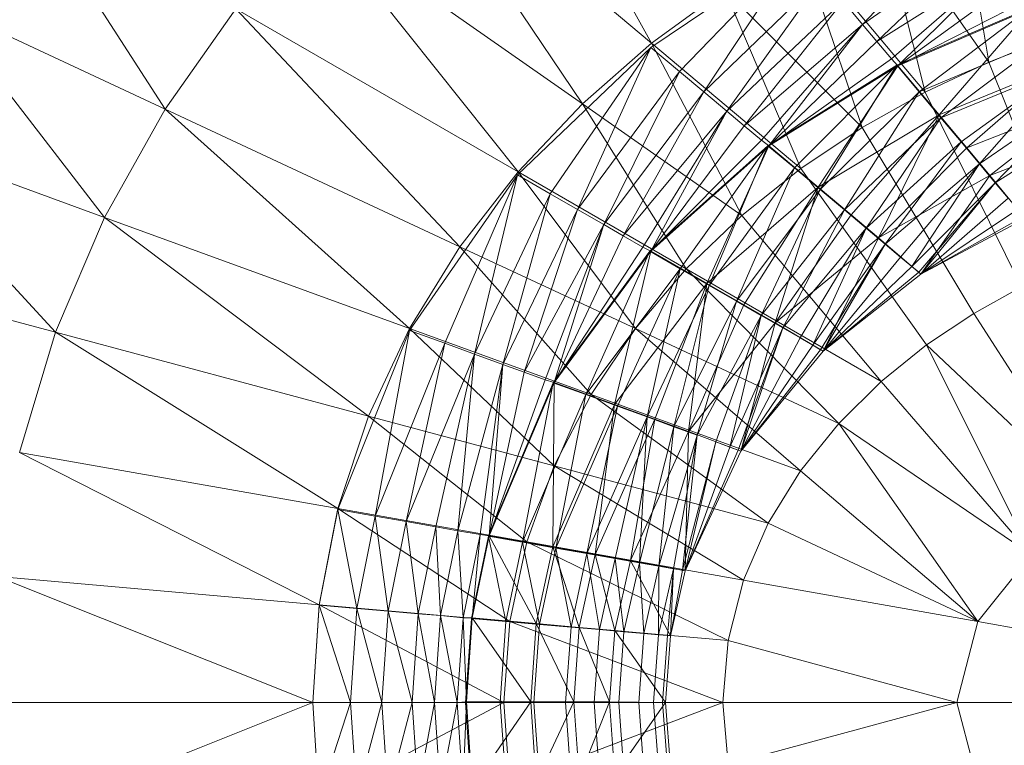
# Model space of a CAD drawing. Header units: metres. Extents: x 391.1 to 427.5, y 12.8 to 28.4.
# Tile 131 of 206: x 406.5121 to 406.619, y 27.318 to 27.3968. Entities that reach past the tile are written whole.
import ezdxf

# ---------------------------------------------------------------- set-up
doc = ezdxf.new("R2010")
doc.units = ezdxf.units.M
doc.layers.add('A-DETL-____-MBND', color=7, linetype='Continuous', lineweight=18)

# ---------------------------------------------------------------- blocks, each defined once
blk = doc.blocks.new('Family - Inodor PA-152420-03_TEL_P0A')
at = {"layer": 'A-DETL-____-MBND', "color": 253, "true_color": 0xaaaaaa}
for p, q in [((0.11411, 0.30232), (0.13124, 0.27147)), ((0.13124, 0.27147), (0.1041, 0.29424)), ((0.1041, 0.29424), (0.12373, 0.26489)), ((0.16433, 0.29031), (0.16785, 0.26942)), ((0.06265, 0.28875), (0.07843, 0.26431)), ((0.16785, 0.26942), (0.15578, 0.28666)), ((0.15578, 0.28666), (0.16093, 0.26617)), ((0.16609, 0.28614), (0.15413, 0.27351)), ((0.16609, 0.28614), (0.15413, 0.27351)), ((0.12373, 0.26489), (0.09472, 0.2852)), ((0.09472, 0.2852), (0.11674, 0.25752)), ((0.16093, 0.26617), (0.14737, 0.28232)), ((0.14737, 0.28232), (0.1541, 0.26233)), ((0.1678, 0.28318), (0.15413, 0.27351)), ((0.1678, 0.28318), (0.15413, 0.27351)), ((0.1678, 0.28318), (0.15569, 0.27164)), ((0.1678, 0.28318), (0.15569, 0.27164)), ((0.14719, 0.28178), (0.13114, 0.27102)), ((0.14719, 0.28178), (0.13428, 0.26839)), ((0.14719, 0.28178), (0.13428, 0.26839)), ((0.14719, 0.28178), (0.1369, 0.26619)), ((0.14719, 0.28178), (0.1369, 0.26619)), ((0.16944, 0.28034), (0.15569, 0.27164)), ((0.16944, 0.28034), (0.15569, 0.27164)), ((0.16944, 0.28034), (0.15727, 0.26976)), ((0.16944, 0.28034), (0.15727, 0.26976)), ((0.16944, 0.28034), (0.15796, 0.26903)), ((0.16944, 0.28034), (0.15796, 0.26903)), ((0.14982, 0.27864), (0.1369, 0.26619)), ((0.14982, 0.27864), (0.1369, 0.26619)), ((0.14982, 0.27864), (0.13941, 0.26408)), ((0.14982, 0.27864), (0.13941, 0.26408)), ((0.17066, 0.27823), (0.15796, 0.26903)), ((0.17066, 0.27823), (0.15796, 0.26903)), ((0.13916, 0.27727), (0.13124, 0.27147)), ((0.1541, 0.26233), (0.13916, 0.27727)), ((0.13916, 0.27727), (0.14744, 0.25788)), ((0.15202, 0.27602), (0.13941, 0.26408)), ((0.15202, 0.27602), (0.13941, 0.26408)), ((0.15202, 0.27602), (0.14128, 0.26252)), ((0.15202, 0.27602), (0.14128, 0.26252)), ((0.15413, 0.27351), (0.15202, 0.27602)), ((0.15202, 0.27602), (0.15413, 0.27351)), ((0.17189, 0.27611), (0.15796, 0.26903)), ((0.17189, 0.27611), (0.15796, 0.26903)), ((0.07843, 0.26431), (0.05392, 0.27574)), ((0.07185, 0.25257), (0.05392, 0.27574)), ((0.0861, 0.27521), (0.07843, 0.26431)), ((0.11674, 0.25752), (0.0861, 0.27521)), ((0.0861, 0.27521), (0.11043, 0.24938)), ((0.17234, 0.27532), (0.15785, 0.26907)), ((0.17243, 0.27527), (0.15796, 0.26903)), ((0.17243, 0.27527), (0.15796, 0.26903)), ((0.17234, 0.27532), (0.16028, 0.26618)), ((0.17234, 0.27532), (0.16028, 0.26618)), ((0.17243, 0.27527), (0.16244, 0.26369)), ((0.17243, 0.27527), (0.16244, 0.26369)), ((0.15413, 0.27351), (0.14128, 0.26252)), ((0.15413, 0.27351), (0.14128, 0.26252)), ((0.15413, 0.27351), (0.14316, 0.26094)), ((0.15413, 0.27351), (0.14316, 0.26094)), ((0.15413, 0.27351), (0.14396, 0.26034)), ((0.15413, 0.27351), (0.14396, 0.26034)), ((0.15569, 0.27164), (0.15413, 0.27351)), ((0.15413, 0.27351), (0.15569, 0.27164)), ((0.15569, 0.27164), (0.14396, 0.26034)), ((0.15569, 0.27164), (0.14396, 0.26034)), ((0.15727, 0.26976), (0.15569, 0.27164)), ((0.15569, 0.27164), (0.15727, 0.26976)), ((0.17422, 0.27206), (0.16028, 0.26618)), ((0.17422, 0.27206), (0.16028, 0.26618)), ((0.17422, 0.27206), (0.16263, 0.26338)), ((0.17422, 0.27206), (0.16263, 0.26338)), ((0.17482, 0.27214), (0.16785, 0.26942)), ((0.13114, 0.27102), (0.11669, 0.25718)), ((0.13114, 0.27102), (0.12024, 0.25514)), ((0.13114, 0.27102), (0.12024, 0.25514)), ((0.13114, 0.27102), (0.12321, 0.25343)), ((0.13114, 0.27102), (0.12321, 0.25343)), ((0.13124, 0.27147), (0.12373, 0.26489)), ((0.13428, 0.26839), (0.13114, 0.27102)), ((0.13114, 0.27102), (0.13428, 0.26839)), ((0.14744, 0.25788), (0.13124, 0.27147)), ((0.13124, 0.27147), (0.14103, 0.25277)), ((0.15727, 0.26976), (0.14396, 0.26034)), ((0.15727, 0.26976), (0.14396, 0.26034)), ((0.15796, 0.26903), (0.15727, 0.26976)), ((0.15727, 0.26976), (0.15796, 0.26903)), ((0.16785, 0.26942), (0.16093, 0.26617)), ((0.16785, 0.26942), (0.17661, 0.24748)), ((0.13428, 0.26839), (0.12321, 0.25343)), ((0.13428, 0.26839), (0.12321, 0.25343)), ((0.13428, 0.26839), (0.12605, 0.25179)), ((0.13428, 0.26839), (0.12605, 0.25179)), ((0.1369, 0.26619), (0.13428, 0.26839)), ((0.13428, 0.26839), (0.1369, 0.26619)), ((0.15785, 0.26907), (0.14385, 0.26035)), ((0.15796, 0.26903), (0.14396, 0.26034)), ((0.15796, 0.26903), (0.14396, 0.26034)), ((0.15785, 0.26907), (0.14674, 0.25793)), ((0.15785, 0.26907), (0.14674, 0.25793)), ((0.15796, 0.26903), (0.14931, 0.25585)), ((0.15796, 0.26903), (0.14931, 0.25585)), ((0.15785, 0.26907), (0.14954, 0.25558)), ((0.15785, 0.26907), (0.14954, 0.25558)), ((0.16028, 0.26618), (0.15785, 0.26907)), ((0.15785, 0.26907), (0.16028, 0.26618)), ((0.16244, 0.26369), (0.15796, 0.26903)), ((0.15796, 0.26903), (0.16244, 0.26369)), ((0.17592, 0.26923), (0.16244, 0.26369)), ((0.17592, 0.26923), (0.16244, 0.26369)), ((0.17605, 0.26889), (0.16263, 0.26338)), ((0.17605, 0.26889), (0.16263, 0.26338)), ((0.17605, 0.26889), (0.16483, 0.26075)), ((0.17605, 0.26889), (0.16483, 0.26075)), ((0.17592, 0.26923), (0.16545, 0.26011)), ((0.17592, 0.26923), (0.16545, 0.26011)), ((0.17605, 0.26889), (0.16682, 0.25837)), ((0.17605, 0.26889), (0.16682, 0.25837)), ((0.1369, 0.26619), (0.12605, 0.25179)), ((0.1369, 0.26619), (0.12605, 0.25179)), ((0.1369, 0.26619), (0.12816, 0.25057)), ((0.1369, 0.26619), (0.12816, 0.25057)), ((0.13941, 0.26408), (0.1369, 0.26619)), ((0.1369, 0.26619), (0.13941, 0.26408)), ((0.16028, 0.26618), (0.14954, 0.25558)), ((0.16028, 0.26618), (0.14954, 0.25558)), ((0.16028, 0.26618), (0.15217, 0.25337)), ((0.16028, 0.26618), (0.15217, 0.25337)), ((0.16093, 0.26617), (0.1541, 0.26233)), ((0.16263, 0.26338), (0.16028, 0.26618)), ((0.16028, 0.26618), (0.16263, 0.26338)), ((0.16093, 0.26617), (0.1714, 0.24503)), ((0.17826, 0.26518), (0.16545, 0.26011)), ((0.17826, 0.26518), (0.16545, 0.26011)), ((0.17777, 0.26592), (0.16682, 0.25837)), ((0.17777, 0.26592), (0.16682, 0.25837)), ((0.17826, 0.26518), (0.16795, 0.25712)), ((0.17826, 0.26518), (0.16795, 0.25712)), ((0.17777, 0.26592), (0.16855, 0.25632)), ((0.17777, 0.26592), (0.16855, 0.25632)), ((0.07843, 0.26431), (0.07185, 0.25257)), ((0.11043, 0.24938), (0.07843, 0.26431)), ((0.07843, 0.26431), (0.10496, 0.24052)), ((0.12373, 0.26489), (0.11674, 0.25752)), ((0.14103, 0.25277), (0.12373, 0.26489)), ((0.12373, 0.26489), (0.135, 0.24698)), ((0.13941, 0.26408), (0.12816, 0.25057)), ((0.13941, 0.26408), (0.12816, 0.25057)), ((0.13941, 0.26408), (0.13028, 0.24934)), ((0.13941, 0.26408), (0.13028, 0.24934)), ((0.13941, 0.26408), (0.13117, 0.24889)), ((0.13941, 0.26408), (0.13117, 0.24889)), ((0.14128, 0.26252), (0.13941, 0.26408)), ((0.13941, 0.26408), (0.14128, 0.26252)), ((0.16244, 0.26369), (0.14931, 0.25585)), ((0.16244, 0.26369), (0.14931, 0.25585)), ((0.16263, 0.26338), (0.15217, 0.25337)), ((0.16263, 0.26338), (0.15217, 0.25337)), ((0.16244, 0.26369), (0.15289, 0.25285)), ((0.16244, 0.26369), (0.15289, 0.25285)), ((0.16263, 0.26338), (0.15455, 0.25138)), ((0.16263, 0.26338), (0.15455, 0.25138)), ((0.16244, 0.26369), (0.15587, 0.25035)), ((0.16244, 0.26369), (0.15587, 0.25035)), ((0.16545, 0.26011), (0.16244, 0.26369)), ((0.16244, 0.26369), (0.16545, 0.26011)), ((0.16483, 0.26075), (0.16263, 0.26338)), ((0.16263, 0.26338), (0.16483, 0.26075)), ((0.17932, 0.26323), (0.16855, 0.25632)), ((0.17932, 0.26323), (0.16855, 0.25632)), ((0.14128, 0.26252), (0.13117, 0.24889)), ((0.14128, 0.26252), (0.13117, 0.24889)), ((0.14316, 0.26094), (0.14128, 0.26252)), ((0.14128, 0.26252), (0.14316, 0.26094)), ((0.1541, 0.26233), (0.14744, 0.25788)), ((0.1541, 0.26233), (0.16621, 0.24213)), ((0.07185, 0.25257), (0.04648, 0.2618)), ((0.06653, 0.2401), (0.04648, 0.2618)), ((0.14316, 0.26094), (0.13117, 0.24889)), ((0.14316, 0.26094), (0.13117, 0.24889)), ((0.14396, 0.26034), (0.14316, 0.26094)), ((0.14316, 0.26094), (0.14396, 0.26034)), ((0.18021, 0.26181), (0.16795, 0.25712)), ((0.18021, 0.26181), (0.16795, 0.25712)), ((0.18021, 0.26181), (0.16795, 0.25712)), ((0.14385, 0.26035), (0.13106, 0.24889)), ((0.14396, 0.26034), (0.13117, 0.24889)), ((0.14396, 0.26034), (0.13117, 0.24889)), ((0.14385, 0.26035), (0.13433, 0.247)), ((0.14385, 0.26035), (0.13433, 0.247)), ((0.14396, 0.26034), (0.13722, 0.2454)), ((0.14396, 0.26034), (0.13722, 0.2454)), ((0.14385, 0.26035), (0.1375, 0.24517)), ((0.14385, 0.26035), (0.1375, 0.24517)), ((0.14674, 0.25793), (0.14385, 0.26035)), ((0.14385, 0.26035), (0.14674, 0.25793)), ((0.14931, 0.25585), (0.14396, 0.26034)), ((0.14396, 0.26034), (0.14931, 0.25585)), ((0.16483, 0.26075), (0.15455, 0.25138)), ((0.16483, 0.26075), (0.15455, 0.25138)), ((0.16545, 0.26011), (0.15587, 0.25035)), ((0.16545, 0.26011), (0.15587, 0.25035)), ((0.16483, 0.26075), (0.1566, 0.24966)), ((0.16483, 0.26075), (0.1566, 0.24966)), ((0.16682, 0.25837), (0.16483, 0.26075)), ((0.16483, 0.26075), (0.16682, 0.25837)), ((0.16795, 0.25712), (0.16545, 0.26011)), ((0.16545, 0.26011), (0.16795, 0.25712)), ((0.14674, 0.25793), (0.1375, 0.24517)), ((0.14674, 0.25793), (0.1375, 0.24517)), ((0.14674, 0.25793), (0.14047, 0.24346)), ((0.14674, 0.25793), (0.14047, 0.24346)), ((0.14744, 0.25788), (0.14103, 0.25277)), ((0.14954, 0.25558), (0.14674, 0.25793)), ((0.14674, 0.25793), (0.14954, 0.25558)), ((0.14744, 0.25788), (0.1611, 0.23872)), ((0.16682, 0.25837), (0.1566, 0.24966)), ((0.16682, 0.25837), (0.1566, 0.24966)), ((0.16682, 0.25837), (0.15826, 0.24826)), ((0.16682, 0.25837), (0.15826, 0.24826)), ((0.16682, 0.25837), (0.15949, 0.24723)), ((0.16682, 0.25837), (0.15949, 0.24723)), ((0.16855, 0.25632), (0.16682, 0.25837)), ((0.16682, 0.25837), (0.16855, 0.25632)), ((0.11669, 0.25718), (0.10495, 0.24029)), ((0.11669, 0.25718), (0.1088, 0.2389)), ((0.11669, 0.25718), (0.1088, 0.2389)), ((0.11674, 0.25752), (0.11043, 0.24938)), ((0.11669, 0.25718), (0.11202, 0.23773)), ((0.11669, 0.25718), (0.11202, 0.23773)), ((0.12024, 0.25514), (0.11669, 0.25718)), ((0.11669, 0.25718), (0.12024, 0.25514)), ((0.135, 0.24698), (0.11674, 0.25752)), ((0.11674, 0.25752), (0.12949, 0.24049)), ((0.16795, 0.25712), (0.15587, 0.25035)), ((0.16795, 0.25712), (0.15587, 0.25035)), ((0.16795, 0.25712), (0.15587, 0.25035)), ((0.16795, 0.25712), (0.16048, 0.2464)), ((0.16795, 0.25712), (0.16048, 0.2464)), ((0.1718, 0.25244), (0.16795, 0.25712)), ((0.16795, 0.25712), (0.1718, 0.25244)), ((0.14931, 0.25585), (0.13722, 0.2454)), ((0.14931, 0.25585), (0.13722, 0.2454)), ((0.14954, 0.25558), (0.14047, 0.24346)), ((0.14954, 0.25558), (0.14047, 0.24346)), ((0.14931, 0.25585), (0.14126, 0.24306)), ((0.14931, 0.25585), (0.14126, 0.24306)), ((0.14954, 0.25558), (0.14315, 0.24191)), ((0.14954, 0.25558), (0.14315, 0.24191)), ((0.14931, 0.25585), (0.14464, 0.24112)), ((0.14931, 0.25585), (0.14464, 0.24112)), ((0.15289, 0.25285), (0.14931, 0.25585)), ((0.14931, 0.25585), (0.15289, 0.25285)), ((0.15217, 0.25337), (0.14954, 0.25558)), ((0.14954, 0.25558), (0.15217, 0.25337)), ((0.16855, 0.25632), (0.15949, 0.24723)), ((0.16855, 0.25632), (0.15949, 0.24723)), ((0.16855, 0.25632), (0.16024, 0.24661)), ((0.16855, 0.25632), (0.16024, 0.24661)), ((0.16855, 0.25632), (0.16048, 0.2464)), ((0.16855, 0.25632), (0.16048, 0.2464)), ((0.16994, 0.25466), (0.16855, 0.25632)), ((0.16855, 0.25632), (0.16994, 0.25466)), ((0.12024, 0.25514), (0.11202, 0.23773)), ((0.12024, 0.25514), (0.11202, 0.23773)), ((0.12024, 0.25514), (0.1151, 0.23661)), ((0.12024, 0.25514), (0.1151, 0.23661)), ((0.12321, 0.25343), (0.12024, 0.25514)), ((0.12024, 0.25514), (0.12321, 0.25343)), ((0.16994, 0.25466), (0.16048, 0.2464)), ((0.16994, 0.25466), (0.16048, 0.2464)), ((0.12321, 0.25343), (0.1151, 0.23661)), ((0.12321, 0.25343), (0.1151, 0.23661)), ((0.12321, 0.25343), (0.11739, 0.23577)), ((0.12321, 0.25343), (0.11739, 0.23577)), ((0.12605, 0.25179), (0.12321, 0.25343)), ((0.12321, 0.25343), (0.12605, 0.25179)), ((0.15217, 0.25337), (0.14315, 0.24191)), ((0.15217, 0.25337), (0.14315, 0.24191)), ((0.15217, 0.25337), (0.14547, 0.24057)), ((0.15217, 0.25337), (0.14547, 0.24057)), ((0.15455, 0.25138), (0.15217, 0.25337)), ((0.15217, 0.25337), (0.15455, 0.25138)), ((0.17097, 0.25343), (0.16048, 0.2464)), ((0.17097, 0.25343), (0.16048, 0.2464)), ((0.07185, 0.25257), (0.06653, 0.2401)), ((0.10496, 0.24052), (0.07185, 0.25257)), ((0.1005, 0.231), (0.07185, 0.25257)), ((0.14103, 0.25277), (0.135, 0.24698)), ((0.14103, 0.25277), (0.15617, 0.23475)), ((0.15289, 0.25285), (0.14464, 0.24112)), ((0.15289, 0.25285), (0.14464, 0.24112)), ((0.15587, 0.25035), (0.15289, 0.25285)), ((0.15289, 0.25285), (0.15587, 0.25035)), ((0.1716, 0.25268), (0.16048, 0.2464)), ((0.1716, 0.25268), (0.16048, 0.2464)), ((0.1718, 0.25244), (0.16048, 0.2464)), ((0.1718, 0.25244), (0.16048, 0.2464)), ((0.16048, 0.2464), (0.1718, 0.25244)), ((0.1718, 0.25244), (0.16048, 0.2464)), ((0.12605, 0.25179), (0.11739, 0.23577)), ((0.12605, 0.25179), (0.11739, 0.23577)), ((0.12605, 0.25179), (0.11969, 0.23493)), ((0.12605, 0.25179), (0.11969, 0.23493)), ((0.12605, 0.25179), (0.12065, 0.23464)), ((0.12605, 0.25179), (0.12065, 0.23464)), ((0.12816, 0.25057), (0.12605, 0.25179)), ((0.12605, 0.25179), (0.12816, 0.25057)), ((0.15455, 0.25138), (0.14547, 0.24057)), ((0.15455, 0.25138), (0.14547, 0.24057)), ((0.15455, 0.25138), (0.14735, 0.23948)), ((0.15455, 0.25138), (0.14735, 0.23948)), ((0.15455, 0.25138), (0.14874, 0.23868)), ((0.15455, 0.25138), (0.14874, 0.23868)), ((0.1566, 0.24966), (0.15455, 0.25138)), ((0.15455, 0.25138), (0.1566, 0.24966)), ((0.12816, 0.25057), (0.12065, 0.23464)), ((0.12816, 0.25057), (0.12065, 0.23464)), ((0.13028, 0.24934), (0.12816, 0.25057)), ((0.12816, 0.25057), (0.13028, 0.24934)), ((0.15587, 0.25035), (0.14464, 0.24112)), ((0.15587, 0.25035), (0.14464, 0.24112)), ((0.15587, 0.25035), (0.14464, 0.24112)), ((0.15587, 0.25035), (0.14986, 0.23804)), ((0.15587, 0.25035), (0.14986, 0.23804)), ((0.16048, 0.2464), (0.15587, 0.25035)), ((0.15587, 0.25035), (0.16048, 0.2464)), ((0.11043, 0.24938), (0.10496, 0.24052)), ((0.12949, 0.24049), (0.11043, 0.24938)), ((0.11043, 0.24938), (0.12466, 0.23335)), ((0.13028, 0.24934), (0.12065, 0.23464)), ((0.13028, 0.24934), (0.12065, 0.23464)), ((0.13117, 0.24889), (0.13028, 0.24934)), ((0.13028, 0.24934), (0.13117, 0.24889)), ((0.1566, 0.24966), (0.14874, 0.23868)), ((0.1566, 0.24966), (0.14874, 0.23868)), ((0.1566, 0.24966), (0.14959, 0.23819)), ((0.1566, 0.24966), (0.14959, 0.23819)), ((0.1566, 0.24966), (0.14986, 0.23804)), ((0.1566, 0.24966), (0.14986, 0.23804)), ((0.15826, 0.24826), (0.1566, 0.24966)), ((0.1566, 0.24966), (0.15826, 0.24826)), ((0.13106, 0.24889), (0.12054, 0.23462)), ((0.13117, 0.24889), (0.12065, 0.23464)), ((0.13117, 0.24889), (0.12065, 0.23464)), ((0.13106, 0.24889), (0.12409, 0.23333)), ((0.13106, 0.24889), (0.12409, 0.23333)), ((0.13117, 0.24889), (0.12721, 0.23226)), ((0.13117, 0.24889), (0.12721, 0.23226)), ((0.13433, 0.247), (0.13106, 0.24889)), ((0.13106, 0.24889), (0.13433, 0.247)), ((0.13722, 0.2454), (0.13117, 0.24889)), ((0.13117, 0.24889), (0.13722, 0.2454)), ((0.15826, 0.24826), (0.14986, 0.23804)), ((0.15826, 0.24826), (0.14986, 0.23804)), ((0.15949, 0.24723), (0.15826, 0.24826)), ((0.15826, 0.24826), (0.15949, 0.24723)), ((0.06653, 0.2401), (0.0405, 0.24708)), ((0.13433, 0.247), (0.12409, 0.23333)), ((0.13433, 0.247), (0.12409, 0.23333)), ((0.13433, 0.247), (0.12752, 0.23208)), ((0.13433, 0.247), (0.12752, 0.23208)), ((0.135, 0.24698), (0.12949, 0.24049)), ((0.13433, 0.247), (0.13075, 0.23091)), ((0.13433, 0.247), (0.13075, 0.23091)), ((0.1375, 0.24517), (0.13433, 0.247)), ((0.13433, 0.247), (0.1375, 0.24517)), ((0.15617, 0.23475), (0.135, 0.24698)), ((0.135, 0.24698), (0.15155, 0.23021)), ((0.15949, 0.24723), (0.14986, 0.23804)), ((0.15949, 0.24723), (0.14986, 0.23804)), ((0.16024, 0.24661), (0.15949, 0.24723)), ((0.15949, 0.24723), (0.16024, 0.24661)), ((0.16024, 0.24661), (0.14986, 0.23804)), ((0.16024, 0.24661), (0.14986, 0.23804)), ((0.16048, 0.2464), (0.14986, 0.23804)), ((0.16048, 0.2464), (0.14986, 0.23804)), ((0.16048, 0.2464), (0.14986, 0.23804)), ((0.16048, 0.2464), (0.14986, 0.23804)), ((0.16048, 0.2464), (0.16024, 0.24661)), ((0.16024, 0.24661), (0.16048, 0.2464)), ((0.13722, 0.2454), (0.12721, 0.23226)), ((0.13722, 0.2454), (0.12721, 0.23226)), ((0.1375, 0.24517), (0.13075, 0.23091)), ((0.1375, 0.24517), (0.13075, 0.23091)), ((0.13722, 0.2454), (0.1316, 0.23066)), ((0.13722, 0.2454), (0.1316, 0.23066)), ((0.1375, 0.24517), (0.13366, 0.22985)), ((0.1375, 0.24517), (0.13366, 0.22985)), ((0.13722, 0.2454), (0.13526, 0.22933)), ((0.13722, 0.2454), (0.13526, 0.22933)), ((0.14126, 0.24306), (0.13722, 0.2454)), ((0.13722, 0.2454), (0.14126, 0.24306)), ((0.14047, 0.24346), (0.1375, 0.24517)), ((0.1375, 0.24517), (0.14047, 0.24346)), ((0.1714, 0.24503), (0.16621, 0.24213)), ((0.14047, 0.24346), (0.13366, 0.22985)), ((0.14047, 0.24346), (0.13366, 0.22985)), ((0.14126, 0.24306), (0.13526, 0.22933)), ((0.14126, 0.24306), (0.13526, 0.22933)), ((0.14047, 0.24346), (0.13617, 0.22893)), ((0.14047, 0.24346), (0.13617, 0.22893)), ((0.14315, 0.24191), (0.14047, 0.24346)), ((0.14047, 0.24346), (0.14315, 0.24191)), ((0.14464, 0.24112), (0.14126, 0.24306)), ((0.14126, 0.24306), (0.14464, 0.24112)), ((0.14315, 0.24191), (0.13617, 0.22893)), ((0.14315, 0.24191), (0.13617, 0.22893)), ((0.14315, 0.24191), (0.13822, 0.22819)), ((0.14315, 0.24191), (0.13822, 0.22819)), ((0.14315, 0.24191), (0.13972, 0.22764)), ((0.14315, 0.24191), (0.13972, 0.22764)), ((0.14547, 0.24057), (0.14315, 0.24191)), ((0.14315, 0.24191), (0.14547, 0.24057)), ((0.16621, 0.24213), (0.1611, 0.23872)), ((0.17968, 0.22118), (0.16621, 0.24213)), ((0.10496, 0.24052), (0.1005, 0.231)), ((0.12466, 0.23335), (0.10496, 0.24052)), ((0.12067, 0.2256), (0.10496, 0.24052)), ((0.14464, 0.24112), (0.13526, 0.22933)), ((0.14464, 0.24112), (0.13526, 0.22933)), ((0.14464, 0.24112), (0.13526, 0.22933)), ((0.14547, 0.24057), (0.13972, 0.22764)), ((0.14547, 0.24057), (0.13972, 0.22764)), ((0.14547, 0.24057), (0.14064, 0.2273)), ((0.14547, 0.24057), (0.14064, 0.2273)), ((0.14464, 0.24112), (0.14094, 0.2272)), ((0.14464, 0.24112), (0.14094, 0.2272)), ((0.14547, 0.24057), (0.14094, 0.2272)), ((0.14547, 0.24057), (0.14094, 0.2272)), ((0.14986, 0.23804), (0.14464, 0.24112)), ((0.14464, 0.24112), (0.14986, 0.23804)), ((0.14735, 0.23948), (0.14547, 0.24057)), ((0.14547, 0.24057), (0.14735, 0.23948)), ((0.06653, 0.2401), (0.06262, 0.22705)), ((0.1005, 0.231), (0.06653, 0.2401)), ((0.09718, 0.22096), (0.06653, 0.2401)), ((0.10495, 0.24029), (0.09718, 0.22085)), ((0.10495, 0.24029), (0.10122, 0.22015)), ((0.10495, 0.24029), (0.10122, 0.22015)), ((0.1088, 0.2389), (0.10495, 0.24029)), ((0.10495, 0.24029), (0.1088, 0.2389)), ((0.12949, 0.24049), (0.12466, 0.23335)), ((0.15155, 0.23021), (0.12949, 0.24049)), ((0.12949, 0.24049), (0.1474, 0.22507)), ((0.14735, 0.23948), (0.14094, 0.2272)), ((0.14735, 0.23948), (0.14094, 0.2272)), ((0.14874, 0.23868), (0.14735, 0.23948)), ((0.14735, 0.23948), (0.14874, 0.23868)), ((0.1088, 0.2389), (0.10122, 0.22015)), ((0.1088, 0.2389), (0.10122, 0.22015)), ((0.1088, 0.2389), (0.10458, 0.21955)), ((0.1088, 0.2389), (0.10458, 0.21955)), ((0.11202, 0.23773), (0.1088, 0.2389)), ((0.1088, 0.2389), (0.11202, 0.23773)), ((0.14874, 0.23868), (0.14094, 0.2272)), ((0.14874, 0.23868), (0.14094, 0.2272)), ((0.14959, 0.23819), (0.14874, 0.23868)), ((0.14874, 0.23868), (0.14959, 0.23819)), ((0.1611, 0.23872), (0.15617, 0.23475)), ((0.17968, 0.22118), (0.1611, 0.23872)), ((0.1611, 0.23872), (0.17244, 0.21596)), ((0.11202, 0.23773), (0.10458, 0.21955)), ((0.11202, 0.23773), (0.10458, 0.21955)), ((0.11202, 0.23773), (0.10781, 0.21898)), ((0.11202, 0.23773), (0.10781, 0.21898)), ((0.11202, 0.23773), (0.11021, 0.21856)), ((0.11202, 0.23773), (0.11021, 0.21856)), ((0.1151, 0.23661), (0.11202, 0.23773)), ((0.11202, 0.23773), (0.1151, 0.23661)), ((0.14959, 0.23819), (0.14094, 0.2272)), ((0.14959, 0.23819), (0.14094, 0.2272)), ((0.14986, 0.23804), (0.14094, 0.2272)), ((0.14986, 0.23804), (0.14094, 0.2272)), ((0.14094, 0.2272), (0.14986, 0.23804)), ((0.14986, 0.23804), (0.14094, 0.2272)), ((0.14986, 0.23804), (0.14959, 0.23819)), ((0.14959, 0.23819), (0.14986, 0.23804)), ((0.1151, 0.23661), (0.11021, 0.21856)), ((0.1151, 0.23661), (0.11021, 0.21856)), ((0.1151, 0.23661), (0.11263, 0.21813)), ((0.1151, 0.23661), (0.11263, 0.21813)), ((0.1151, 0.23661), (0.11362, 0.21801)), ((0.1151, 0.23661), (0.11362, 0.21801)), ((0.11739, 0.23577), (0.1151, 0.23661)), ((0.1151, 0.23661), (0.11739, 0.23577)), ((0.11739, 0.23577), (0.11362, 0.21801)), ((0.11739, 0.23577), (0.11362, 0.21801)), ((0.11969, 0.23493), (0.11739, 0.23577)), ((0.11739, 0.23577), (0.11969, 0.23493)), ((0.12054, 0.23462), (0.11352, 0.21797)), ((0.11969, 0.23493), (0.11362, 0.21801)), ((0.11969, 0.23493), (0.11362, 0.21801)), ((0.12065, 0.23464), (0.11362, 0.21801)), ((0.12065, 0.23464), (0.11362, 0.21801)), ((0.12054, 0.23462), (0.11723, 0.21732)), ((0.12054, 0.23462), (0.11723, 0.21732)), ((0.12065, 0.23464), (0.11969, 0.23493)), ((0.11969, 0.23493), (0.12065, 0.23464)), ((0.12065, 0.23464), (0.1205, 0.2168)), ((0.12065, 0.23464), (0.1205, 0.2168)), ((0.12409, 0.23333), (0.12054, 0.23462)), ((0.12054, 0.23462), (0.12409, 0.23333)), ((0.12721, 0.23226), (0.12065, 0.23464)), ((0.12065, 0.23464), (0.12721, 0.23226)), ((0.15617, 0.23475), (0.15155, 0.23021)), ((0.17244, 0.21596), (0.15617, 0.23475)), ((0.12409, 0.23333), (0.11723, 0.21732)), ((0.12409, 0.23333), (0.11723, 0.21732)), ((0.12466, 0.23335), (0.12067, 0.2256)), ((0.12409, 0.23333), (0.12084, 0.21668)), ((0.12409, 0.23333), (0.12084, 0.21668)), ((0.12752, 0.23208), (0.12409, 0.23333)), ((0.12409, 0.23333), (0.12752, 0.23208)), ((0.1474, 0.22507), (0.12466, 0.23335)), ((0.12466, 0.23335), (0.1439, 0.21937)), ((0.12721, 0.23226), (0.1205, 0.2168)), ((0.12721, 0.23226), (0.1205, 0.2168)), ((0.12752, 0.23208), (0.12084, 0.21668)), ((0.12752, 0.23208), (0.12084, 0.21668)), ((0.12752, 0.23208), (0.12421, 0.21609)), ((0.12752, 0.23208), (0.12421, 0.21609)), ((0.12721, 0.23226), (0.1251, 0.21599)), ((0.12721, 0.23226), (0.1251, 0.21599)), ((0.1316, 0.23066), (0.12721, 0.23226)), ((0.12721, 0.23226), (0.1316, 0.23066)), ((0.13075, 0.23091), (0.12752, 0.23208)), ((0.12752, 0.23208), (0.13075, 0.23091)), ((0.1005, 0.231), (0.09718, 0.22096)), ((0.12067, 0.2256), (0.1005, 0.231)), ((0.11768, 0.21734), (0.1005, 0.231)), ((0.13075, 0.23091), (0.12421, 0.21609)), ((0.13075, 0.23091), (0.12421, 0.21609)), ((0.13075, 0.23091), (0.12727, 0.21555)), ((0.13075, 0.23091), (0.12727, 0.21555)), ((0.13075, 0.23091), (0.12991, 0.21508)), ((0.13075, 0.23091), (0.12991, 0.21508)), ((0.13366, 0.22985), (0.13075, 0.23091)), ((0.13075, 0.23091), (0.13366, 0.22985)), ((0.1316, 0.23066), (0.1251, 0.21599)), ((0.1316, 0.23066), (0.1251, 0.21599)), ((0.1316, 0.23066), (0.12893, 0.21531)), ((0.1316, 0.23066), (0.12893, 0.21531)), ((0.13366, 0.22985), (0.12991, 0.21508)), ((0.13366, 0.22985), (0.12991, 0.21508)), ((0.13526, 0.22933), (0.1316, 0.23066)), ((0.1316, 0.23066), (0.13526, 0.22933)), ((0.13366, 0.22985), (0.13204, 0.2147)), ((0.13366, 0.22985), (0.13204, 0.2147)), ((0.13617, 0.22893), (0.13366, 0.22985)), ((0.13366, 0.22985), (0.13617, 0.22893)), ((0.15155, 0.23021), (0.1474, 0.22507)), ((0.17244, 0.21596), (0.15155, 0.23021)), ((0.15155, 0.23021), (0.16667, 0.2087)), ((0.12893, 0.21531), (0.13526, 0.22933)), ((0.13526, 0.22933), (0.12893, 0.21531)), ((0.13526, 0.22933), (0.12893, 0.21531)), ((0.13617, 0.22893), (0.13204, 0.2147)), ((0.13617, 0.22893), (0.13204, 0.2147)), ((0.13617, 0.22893), (0.13362, 0.21443)), ((0.13617, 0.22893), (0.13362, 0.21443)), ((0.13617, 0.22893), (0.1346, 0.21427)), ((0.13617, 0.22893), (0.1346, 0.21427)), ((0.13526, 0.22933), (0.13489, 0.2142)), ((0.13526, 0.22933), (0.13489, 0.2142)), ((0.14094, 0.2272), (0.13526, 0.22933)), ((0.13526, 0.22933), (0.14094, 0.2272)), ((0.13822, 0.22819), (0.1346, 0.21427)), ((0.13822, 0.22819), (0.1346, 0.21427)), ((0.13822, 0.22819), (0.13489, 0.2142)), ((0.13822, 0.22819), (0.13489, 0.2142)), ((0.13972, 0.22764), (0.13822, 0.22819)), ((0.13822, 0.22819), (0.13972, 0.22764)), ((0.09718, 0.22096), (0.06262, 0.22705)), ((0.09514, 0.21053), (0.06262, 0.22705)), ((0.13972, 0.22764), (0.13489, 0.2142)), ((0.13972, 0.22764), (0.13489, 0.2142)), ((0.14064, 0.2273), (0.13489, 0.2142)), ((0.14064, 0.2273), (0.13489, 0.2142)), ((0.13489, 0.2142), (0.14094, 0.2272)), ((0.14094, 0.2272), (0.13489, 0.2142)), ((0.13489, 0.2142), (0.14094, 0.2272)), ((0.14094, 0.2272), (0.13489, 0.2142)), ((0.14064, 0.2273), (0.13972, 0.22764)), ((0.13972, 0.22764), (0.14064, 0.2273)), ((0.14094, 0.2272), (0.14064, 0.2273)), ((0.14064, 0.2273), (0.14094, 0.2272)), ((0.12067, 0.2256), (0.11768, 0.21734)), ((0.1439, 0.21937), (0.12067, 0.2256)), ((0.14123, 0.21319), (0.12067, 0.2256)), ((0.1474, 0.22507), (0.1439, 0.21937)), ((0.16667, 0.2087), (0.1474, 0.22507)), ((0.09718, 0.22096), (0.09514, 0.21053)), ((0.09718, 0.22085), (0.09514, 0.21049)), ((0.11768, 0.21734), (0.09718, 0.22096)), ((0.11583, 0.20872), (0.09718, 0.22096)), ((0.10122, 0.22015), (0.09718, 0.22085)), ((0.09718, 0.22085), (0.10122, 0.22015)), ((0.09718, 0.22085), (0.09922, 0.21013)), ((0.09718, 0.22085), (0.09922, 0.21013)), ((0.10122, 0.22015), (0.09922, 0.21013)), ((0.10122, 0.22015), (0.09922, 0.21013)), ((0.10458, 0.21955), (0.10122, 0.22015)), ((0.10122, 0.22015), (0.10458, 0.21955)), ((0.10122, 0.22015), (0.10263, 0.20984)), ((0.10122, 0.22015), (0.10263, 0.20984)), ((0.10458, 0.21955), (0.10263, 0.20984)), ((0.10458, 0.21955), (0.10263, 0.20984)), ((0.10781, 0.21898), (0.10458, 0.21955)), ((0.10458, 0.21955), (0.10781, 0.21898)), ((0.10458, 0.21955), (0.10589, 0.20955)), ((0.10458, 0.21955), (0.10589, 0.20955)), ((0.1439, 0.21937), (0.14123, 0.21319)), ((0.16667, 0.2087), (0.1439, 0.21937)), ((0.10781, 0.21898), (0.10589, 0.20955)), ((0.10781, 0.21898), (0.10589, 0.20955)), ((0.11021, 0.21856), (0.10781, 0.21898)), ((0.10781, 0.21898), (0.11021, 0.21856)), ((0.10781, 0.21898), (0.10832, 0.20934)), ((0.10781, 0.21898), (0.10832, 0.20934)), ((0.11021, 0.21856), (0.10832, 0.20934)), ((0.11021, 0.21856), (0.10832, 0.20934)), ((0.11263, 0.21813), (0.11021, 0.21856)), ((0.11021, 0.21856), (0.11263, 0.21813)), ((0.11021, 0.21856), (0.11077, 0.20912)), ((0.11021, 0.21856), (0.11077, 0.20912)), ((0.11263, 0.21813), (0.11077, 0.20912)), ((0.11263, 0.21813), (0.11077, 0.20912)), ((0.11263, 0.21813), (0.11176, 0.20909)), ((0.11263, 0.21813), (0.11176, 0.20909)), ((0.11362, 0.21801), (0.11263, 0.21813)), ((0.11263, 0.21813), (0.11362, 0.21801)), ((0.11352, 0.21797), (0.11167, 0.20904)), ((0.11362, 0.21801), (0.11176, 0.20909)), ((0.11362, 0.21801), (0.11176, 0.20909)), ((0.11723, 0.21732), (0.11352, 0.21797)), ((0.11352, 0.21797), (0.11723, 0.21732)), ((0.11352, 0.21797), (0.11542, 0.20871)), ((0.11352, 0.21797), (0.11542, 0.20871)), ((0.1205, 0.2168), (0.11362, 0.21801)), ((0.11362, 0.21801), (0.1205, 0.2168)), ((0.11362, 0.21801), (0.11872, 0.20848)), ((0.11362, 0.21801), (0.11872, 0.20848)), ((0.11723, 0.21732), (0.11542, 0.20871)), ((0.11723, 0.21732), (0.11542, 0.20871)), ((0.11768, 0.21734), (0.11583, 0.20872)), ((0.12084, 0.21668), (0.11723, 0.21732)), ((0.11723, 0.21732), (0.12084, 0.21668)), ((0.11723, 0.21732), (0.11907, 0.20839)), ((0.11723, 0.21732), (0.11907, 0.20839)), ((0.14123, 0.21319), (0.11768, 0.21734)), ((0.13955, 0.20665), (0.11768, 0.21734)), ((0.1205, 0.2168), (0.11872, 0.20848)), ((0.1205, 0.2168), (0.11872, 0.20848)), ((0.12084, 0.21668), (0.11907, 0.20839)), ((0.12084, 0.21668), (0.11907, 0.20839)), ((0.1251, 0.21599), (0.1205, 0.2168)), ((0.1205, 0.2168), (0.1251, 0.21599)), ((0.1205, 0.2168), (0.12337, 0.20807)), ((0.1205, 0.2168), (0.12337, 0.20807)), ((0.12421, 0.21609), (0.12084, 0.21668)), ((0.12084, 0.21668), (0.12421, 0.21609)), ((0.12084, 0.21668), (0.12249, 0.20809)), ((0.12084, 0.21668), (0.12249, 0.20809)), ((0.12421, 0.21609), (0.12249, 0.20809)), ((0.12421, 0.21609), (0.12249, 0.20809)), ((0.1251, 0.21599), (0.12337, 0.20807)), ((0.1251, 0.21599), (0.12337, 0.20807)), ((0.12727, 0.21555), (0.12421, 0.21609)), ((0.12421, 0.21609), (0.12727, 0.21555)), ((0.12421, 0.21609), (0.12557, 0.20782)), ((0.12421, 0.21609), (0.12557, 0.20782)), ((0.12893, 0.21531), (0.1251, 0.21599)), ((0.1251, 0.21599), (0.12893, 0.21531)), ((0.1251, 0.21599), (0.12725, 0.20774)), ((0.1251, 0.21599), (0.12725, 0.20774)), ((0.17244, 0.21596), (0.16667, 0.2087)), ((0.12727, 0.21555), (0.12557, 0.20782)), ((0.12727, 0.21555), (0.12557, 0.20782)), ((0.12893, 0.21531), (0.12725, 0.20774)), ((0.12893, 0.21531), (0.12725, 0.20774)), ((0.12893, 0.21531), (0.12725, 0.20774)), ((0.12991, 0.21508), (0.12727, 0.21555)), ((0.12727, 0.21555), (0.12991, 0.21508)), ((0.12727, 0.21555), (0.12824, 0.20759)), ((0.12727, 0.21555), (0.12824, 0.20759)), ((0.12991, 0.21508), (0.12824, 0.20759)), ((0.12991, 0.21508), (0.12824, 0.20759)), ((0.13489, 0.2142), (0.12893, 0.21531)), ((0.12893, 0.21531), (0.13489, 0.2142)), ((0.12893, 0.21531), (0.13329, 0.20715)), ((0.12893, 0.21531), (0.13329, 0.20715)), ((0.13204, 0.2147), (0.12991, 0.21508)), ((0.12991, 0.21508), (0.13204, 0.2147)), ((0.12991, 0.21508), (0.13041, 0.2074)), ((0.12991, 0.21508), (0.13041, 0.2074)), ((0.13204, 0.2147), (0.13041, 0.2074)), ((0.13204, 0.2147), (0.13041, 0.2074)), ((0.13204, 0.2147), (0.132, 0.20726)), ((0.13204, 0.2147), (0.132, 0.20726)), ((0.13362, 0.21443), (0.132, 0.20726)), ((0.13362, 0.21443), (0.132, 0.20726)), ((0.13362, 0.21443), (0.13204, 0.2147)), ((0.13204, 0.2147), (0.13362, 0.21443)), ((0.13362, 0.21443), (0.13298, 0.20718)), ((0.13362, 0.21443), (0.13298, 0.20718)), ((0.13362, 0.21443), (0.13329, 0.20715)), ((0.13362, 0.21443), (0.13329, 0.20715)), ((0.1346, 0.21427), (0.13329, 0.20715)), ((0.1346, 0.21427), (0.13329, 0.20715)), ((0.13329, 0.20715), (0.13489, 0.2142)), ((0.13489, 0.2142), (0.13329, 0.20715)), ((0.13329, 0.20715), (0.13489, 0.2142)), ((0.13489, 0.2142), (0.13329, 0.20715)), ((0.1346, 0.21427), (0.13362, 0.21443)), ((0.13362, 0.21443), (0.1346, 0.21427)), ((0.13489, 0.2142), (0.1346, 0.21427)), ((0.1346, 0.21427), (0.13489, 0.2142)), ((0.09514, 0.21053), (0.06022, 0.21359)), ((0.09445, 0.19991), (0.06022, 0.21359)), ((0.14123, 0.21319), (0.13955, 0.20665)), ((0.16667, 0.2087), (0.14123, 0.21319)), ((0.09514, 0.21053), (0.09445, 0.19991)), ((0.09514, 0.21049), (0.09445, 0.19991)), ((0.11583, 0.20872), (0.09514, 0.21053)), ((0.1152, 0.19991), (0.09514, 0.21053)), ((0.09922, 0.21013), (0.09514, 0.21049)), ((0.09514, 0.21049), (0.09922, 0.21013)), ((0.09514, 0.21049), (0.09854, 0.19992)), ((0.09514, 0.21049), (0.09854, 0.19992)), ((0.09922, 0.21013), (0.09854, 0.19992)), ((0.09922, 0.21013), (0.09854, 0.19992)), ((0.10263, 0.20984), (0.09922, 0.21013)), ((0.09922, 0.21013), (0.10263, 0.20984)), ((0.09922, 0.21013), (0.10196, 0.19992)), ((0.09922, 0.21013), (0.10196, 0.19992)), ((0.10263, 0.20984), (0.10196, 0.19992)), ((0.10263, 0.20984), (0.10196, 0.19992)), ((0.10589, 0.20955), (0.10263, 0.20984)), ((0.10263, 0.20984), (0.10589, 0.20955)), ((0.10263, 0.20984), (0.10524, 0.19992)), ((0.10263, 0.20984), (0.10524, 0.19992)), ((0.10589, 0.20955), (0.10524, 0.19992)), ((0.10589, 0.20955), (0.10524, 0.19992)), ((0.10832, 0.20934), (0.10589, 0.20955)), ((0.10589, 0.20955), (0.10832, 0.20934)), ((0.10589, 0.20955), (0.10768, 0.19992)), ((0.10589, 0.20955), (0.10768, 0.19992)), ((0.10832, 0.20934), (0.10768, 0.19992)), ((0.10832, 0.20934), (0.10768, 0.19992)), ((0.11077, 0.20912), (0.10832, 0.20934)), ((0.10832, 0.20934), (0.11077, 0.20912)), ((0.10832, 0.20934), (0.11013, 0.19992)), ((0.10832, 0.20934), (0.11013, 0.19992)), ((0.11077, 0.20912), (0.11013, 0.19992)), ((0.11077, 0.20912), (0.11013, 0.19992)), ((0.11176, 0.20909), (0.11077, 0.20912)), ((0.11077, 0.20912), (0.11176, 0.20909)), ((0.11077, 0.20912), (0.11113, 0.19997)), ((0.11077, 0.20912), (0.11113, 0.19997)), ((0.11167, 0.20904), (0.11104, 0.19992)), ((0.11176, 0.20909), (0.11113, 0.19997)), ((0.11176, 0.20909), (0.11113, 0.19997)), ((0.11542, 0.20871), (0.11167, 0.20904)), ((0.11167, 0.20904), (0.11542, 0.20871)), ((0.11872, 0.20848), (0.11176, 0.20909)), ((0.11176, 0.20909), (0.11872, 0.20848)), ((0.11176, 0.20909), (0.11811, 0.19997)), ((0.11176, 0.20909), (0.11811, 0.19997)), ((0.11542, 0.20871), (0.11481, 0.19992)), ((0.11542, 0.20871), (0.11481, 0.19992)), ((0.11583, 0.20872), (0.1152, 0.19991)), ((0.11907, 0.20839), (0.11542, 0.20871)), ((0.11542, 0.20871), (0.11907, 0.20839)), ((0.13955, 0.20665), (0.11583, 0.20872)), ((0.13897, 0.19991), (0.11583, 0.20872)), ((0.11872, 0.20848), (0.11811, 0.19997)), ((0.11872, 0.20848), (0.11811, 0.19997)), ((0.12337, 0.20807), (0.11872, 0.20848)), ((0.11872, 0.20848), (0.12337, 0.20807)), ((0.11872, 0.20848), (0.12278, 0.19997)), ((0.11872, 0.20848), (0.12278, 0.19997)), ((0.16667, 0.2087), (0.16439, 0.19991)), ((0.21652, 0.19991), (0.16667, 0.2087)), ((0.11907, 0.20839), (0.11846, 0.19992)), ((0.11907, 0.20839), (0.11846, 0.19992)), ((0.12249, 0.20809), (0.11907, 0.20839)), ((0.11907, 0.20839), (0.12249, 0.20809)), ((0.12249, 0.20809), (0.1219, 0.19992)), ((0.12249, 0.20809), (0.1219, 0.19992)), ((0.12557, 0.20782), (0.12249, 0.20809)), ((0.12249, 0.20809), (0.12557, 0.20782)), ((0.12337, 0.20807), (0.12278, 0.19997)), ((0.12337, 0.20807), (0.12278, 0.19997)), ((0.12725, 0.20774), (0.12337, 0.20807)), ((0.12337, 0.20807), (0.12725, 0.20774)), ((0.12337, 0.20807), (0.12668, 0.19997)), ((0.12337, 0.20807), (0.12668, 0.19997)), ((0.12557, 0.20782), (0.125, 0.19991)), ((0.12557, 0.20782), (0.125, 0.19991)), ((0.12824, 0.20759), (0.12557, 0.20782)), ((0.12557, 0.20782), (0.12824, 0.20759)), ((0.12725, 0.20774), (0.12668, 0.19997)), ((0.12725, 0.20774), (0.12668, 0.19997)), ((0.12725, 0.20774), (0.12668, 0.19997)), ((0.13329, 0.20715), (0.12725, 0.20774)), ((0.12725, 0.20774), (0.13329, 0.20715)), ((0.12725, 0.20774), (0.13274, 0.19992)), ((0.12725, 0.20774), (0.13274, 0.19992)), ((0.12824, 0.20759), (0.12767, 0.19992)), ((0.12824, 0.20759), (0.12767, 0.19992)), ((0.13041, 0.2074), (0.12824, 0.20759)), ((0.12824, 0.20759), (0.13041, 0.2074)), ((0.13041, 0.2074), (0.12985, 0.19992)), ((0.13041, 0.2074), (0.12985, 0.19992)), ((0.132, 0.20726), (0.13041, 0.2074)), ((0.13041, 0.2074), (0.132, 0.20726)), ((0.132, 0.20726), (0.13145, 0.19991)), ((0.132, 0.20726), (0.13145, 0.19991)), ((0.13298, 0.20718), (0.132, 0.20726)), ((0.132, 0.20726), (0.13298, 0.20718)), ((0.13298, 0.20718), (0.13243, 0.19991)), ((0.13298, 0.20718), (0.13243, 0.19991)), ((0.13274, 0.19992), (0.13329, 0.20715)), ((0.13329, 0.20715), (0.13274, 0.19992)), ((0.13274, 0.19991), (0.13329, 0.20715)), ((0.13329, 0.20715), (0.13274, 0.19991)), ((0.13329, 0.20715), (0.13298, 0.20718)), ((0.13298, 0.20718), (0.13329, 0.20715)), ((0.13955, 0.20665), (0.13897, 0.19991)), ((0.16439, 0.19991), (0.13955, 0.20665)), ((0.09445, 0.19991), (0.05941, 0.19991)), ((0.09445, 0.19991), (0.06022, 0.18624)), ((0.09854, 0.19992), (0.09445, 0.19991)), ((0.09854, 0.19992), (0.09445, 0.19991)), ((0.1152, 0.19991), (0.09445, 0.19991)), ((0.09514, 0.1893), (0.09445, 0.19991)), ((0.09514, 0.18936), (0.09445, 0.19991)), ((0.09854, 0.19992), (0.09514, 0.18936)), ((0.09854, 0.19992), (0.09514, 0.18936)), ((0.1152, 0.19991), (0.09514, 0.1893)), ((0.10196, 0.19992), (0.09854, 0.19992)), ((0.09854, 0.19992), (0.10196, 0.19992)), ((0.09854, 0.19992), (0.09922, 0.18971)), ((0.09854, 0.19992), (0.09922, 0.18971)), ((0.10196, 0.19992), (0.09922, 0.18971)), ((0.10196, 0.19992), (0.09922, 0.18971)), ((0.10524, 0.19992), (0.10196, 0.19992)), ((0.10196, 0.19992), (0.10524, 0.19992)), ((0.10196, 0.19992), (0.10263, 0.19001)), ((0.10196, 0.19992), (0.10263, 0.19001)), ((0.10524, 0.19992), (0.10263, 0.19001)), ((0.10524, 0.19992), (0.10263, 0.19001)), ((0.10768, 0.19992), (0.10524, 0.19992)), ((0.10524, 0.19992), (0.10768, 0.19992)), ((0.10524, 0.19992), (0.10589, 0.1903)), ((0.10524, 0.19992), (0.10589, 0.1903)), ((0.10768, 0.19992), (0.10589, 0.1903)), ((0.10768, 0.19992), (0.10589, 0.1903)), ((0.11013, 0.19992), (0.10768, 0.19992)), ((0.10768, 0.19992), (0.11013, 0.19992)), ((0.10768, 0.19992), (0.10832, 0.19051)), ((0.10768, 0.19992), (0.10832, 0.19051)), ((0.11013, 0.19992), (0.10832, 0.19051)), ((0.11013, 0.19992), (0.10832, 0.19051)), ((0.11113, 0.19997), (0.11013, 0.19992)), ((0.11113, 0.19997), (0.11013, 0.19992)), ((0.11077, 0.19072), (0.11013, 0.19992)), ((0.11013, 0.19992), (0.11077, 0.19072)), ((0.11113, 0.19997), (0.11077, 0.19072)), ((0.11113, 0.19997), (0.11077, 0.19072)), ((0.11104, 0.19992), (0.11481, 0.19992)), ((0.11104, 0.19992), (0.11481, 0.19992)), ((0.11104, 0.19992), (0.11167, 0.19078)), ((0.11811, 0.19997), (0.11113, 0.19997)), ((0.11811, 0.19997), (0.11113, 0.19997)), ((0.11176, 0.19076), (0.11113, 0.19997)), ((0.11113, 0.19997), (0.11176, 0.19076)), ((0.11811, 0.19997), (0.11176, 0.19076)), ((0.11811, 0.19997), (0.11176, 0.19076)), ((0.11481, 0.19992), (0.11846, 0.19992)), ((0.11481, 0.19992), (0.11846, 0.19992)), ((0.11481, 0.19992), (0.11543, 0.19114)), ((0.11481, 0.19992), (0.11543, 0.19114)), ((0.13897, 0.19991), (0.1152, 0.19991)), ((0.11583, 0.19111), (0.1152, 0.19991)), ((0.13897, 0.19991), (0.11583, 0.19111)), ((0.12278, 0.19997), (0.11811, 0.19997)), ((0.11811, 0.19997), (0.12278, 0.19997)), ((0.11811, 0.19997), (0.11872, 0.19136)), ((0.11811, 0.19997), (0.11872, 0.19136)), ((0.11846, 0.19992), (0.1219, 0.19992)), ((0.11846, 0.19992), (0.1219, 0.19992)), ((0.11846, 0.19992), (0.11907, 0.19145)), ((0.11846, 0.19992), (0.11907, 0.19145)), ((0.12278, 0.19997), (0.11872, 0.19136)), ((0.12278, 0.19997), (0.11872, 0.19136)), ((0.1219, 0.19992), (0.125, 0.19991)), ((0.1219, 0.19992), (0.12249, 0.19175)), ((0.1219, 0.19992), (0.125, 0.19991)), ((0.1219, 0.19992), (0.12249, 0.19175)), ((0.12668, 0.19997), (0.12278, 0.19997)), ((0.12668, 0.19997), (0.12278, 0.19997)), ((0.12337, 0.19177), (0.12278, 0.19997)), ((0.12278, 0.19997), (0.12337, 0.19177)), ((0.12668, 0.19997), (0.12337, 0.19177)), ((0.12668, 0.19997), (0.12337, 0.19177)), ((0.125, 0.19991), (0.12767, 0.19992)), ((0.125, 0.19991), (0.12767, 0.19992)), ((0.125, 0.19991), (0.12558, 0.19201)), ((0.125, 0.19991), (0.12558, 0.19201)), ((0.12668, 0.19997), (0.12725, 0.19211)), ((0.12668, 0.19997), (0.12725, 0.19211)), ((0.13274, 0.19992), (0.12668, 0.19997)), ((0.12668, 0.19997), (0.13274, 0.19992)), ((0.12668, 0.19997), (0.12725, 0.19211)), ((0.13274, 0.19992), (0.12725, 0.19211)), ((0.13274, 0.19992), (0.12725, 0.19211)), ((0.12767, 0.19992), (0.12985, 0.19992)), ((0.12767, 0.19992), (0.12985, 0.19992)), ((0.12767, 0.19992), (0.12825, 0.19225)), ((0.12767, 0.19992), (0.12825, 0.19225)), ((0.12985, 0.19992), (0.13145, 0.19991)), ((0.12985, 0.19992), (0.13041, 0.19244)), ((0.12985, 0.19992), (0.13145, 0.19991)), ((0.12985, 0.19992), (0.13041, 0.19244)), ((0.13145, 0.19991), (0.13243, 0.19991)), ((0.13145, 0.19991), (0.132, 0.19258)), ((0.13145, 0.19991), (0.13243, 0.19991)), ((0.13145, 0.19991), (0.132, 0.19258)), ((0.13243, 0.19991), (0.13274, 0.19991)), ((0.13243, 0.19991), (0.13274, 0.19991)), ((0.13243, 0.19991), (0.13298, 0.19267)), ((0.13243, 0.19991), (0.13298, 0.19267)), ((0.13329, 0.1927), (0.13274, 0.19992)), ((0.13274, 0.19992), (0.13329, 0.1927)), ((0.13274, 0.19991), (0.13329, 0.1927)), ((0.13274, 0.19991), (0.13329, 0.1927)), ((0.16439, 0.19991), (0.13897, 0.19991)), ((0.13955, 0.19318), (0.13897, 0.19991)), ((0.16439, 0.19991), (0.13955, 0.19318)), ((0.21652, 0.19991), (0.16439, 0.19991)), ((0.16667, 0.19112), (0.16439, 0.19991))]:
    blk.add_line(p, q, dxfattribs=at)
blk = doc.blocks.new('LONDR55-XX_ZZ-ARQ-CAA-M3D-Londres55_ifc-1-03_TEL_P0A')
at = {"layer": 'A-DETL-____-MBND', "color": 253, "lineweight": 18, "true_color": 0xaaaaaa}
blk.add_blockref('Family - Inodor PA-152420-03_TEL_P0A', (406.44946, 27.12274), dxfattribs=at)

msp = doc.modelspace()

# ---------------------------------------------------------------- block references
at = {"lineweight": 5}
msp.add_blockref('LONDR55-XX_ZZ-ARQ-CAA-M3D-Londres55_ifc-1-03_TEL_P0A', (0, 0), dxfattribs=at)

doc.saveas('drawing.dxf')
